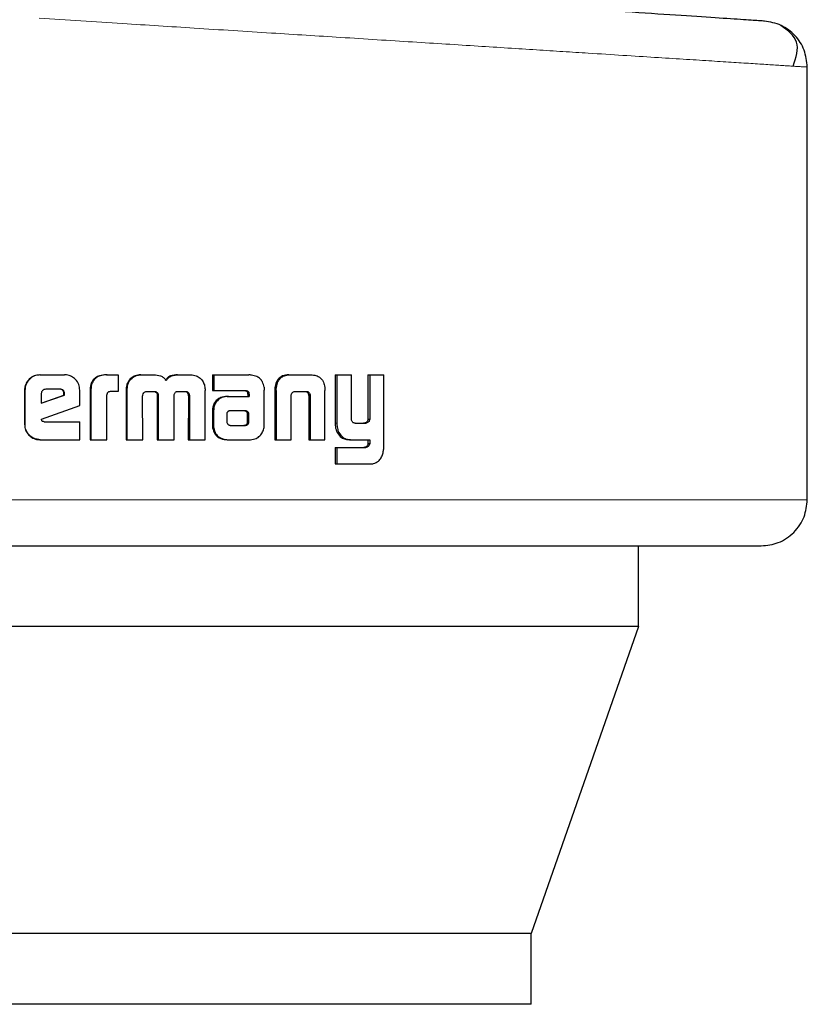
# Model space of a CAD drawing. Header units: millimetres. Extents: x 20 to 263, y 82 to 179.
# Tile 13 of 76: x 67.277 to 68.167, y 81.794 to 82.907. Entities that reach past the tile are written whole.
import ezdxf

# ---------------------------------------------------------------- set-up
doc = ezdxf.new("R2010")
doc.units = ezdxf.units.MM
doc.linetypes.add('PHANTOM', pattern=[12.7, 6.35, -1.27, 1.27, -1.27, 1.27, -1.27])

msp = doc.modelspace()

# ---------------------------------------------------------------- linework, layer by layer
at = {"color": 7, "linetype": 'Continuous', "lineweight": 25}
for p, q in [((68.1669, 82.3644), (68.1669, 82.8536)), ((67.2992, 82.5056), (67.2997, 82.5056)), ((67.2997, 82.5056), (67.3273, 82.5056)), ((67.3745, 82.5056), (67.3754, 82.5056)), ((67.3754, 82.5056), (67.3877, 82.5056)), ((67.3877, 82.5056), (67.3877, 82.487)), ((67.4133, 82.5056), (67.4143, 82.5056)), ((67.4143, 82.5056), (67.4281, 82.5056)), ((67.455, 82.5056), (67.4561, 82.5056)), ((67.4561, 82.5056), (67.4698, 82.5056)), ((67.4946, 82.5056), (67.4946, 82.488)), ((67.4946, 82.5056), (67.4959, 82.5056)), ((67.4959, 82.5056), (67.4959, 82.488)), ((67.4959, 82.5056), (67.5356, 82.5056)), ((67.5808, 82.5056), (67.5825, 82.5056)), ((67.5825, 82.5056), (67.6059, 82.5056)), ((67.6332, 82.5056), (67.6332, 82.4509)), ((67.6332, 82.5056), (67.6351, 82.5056)), ((67.6351, 82.5056), (67.6351, 82.4509)), ((67.6351, 82.5056), (67.6515, 82.5056)), ((67.6515, 82.4568), (67.6515, 82.5056)), ((67.6702, 82.5056), (67.6702, 82.4556)), ((67.6702, 82.5056), (67.6723, 82.5056)), ((67.6723, 82.5056), (67.6723, 82.4556)), ((67.6723, 82.5056), (67.6882, 82.5056)), ((67.6882, 82.4249), (67.6882, 82.5056)), ((67.4, 82.4979), (67.3991, 82.4979)), ((67.2821, 82.4883), (67.2821, 82.4496)), ((67.2821, 82.4883), (67.2825, 82.4883)), ((67.2825, 82.4883), (67.2825, 82.4496)), ((67.3009, 82.4844), (67.3009, 82.4735)), ((67.3221, 82.4893), (67.306, 82.4893)), ((67.3272, 82.4842), (67.3265, 82.4842)), ((67.3265, 82.4825), (67.3265, 82.4842)), ((67.3272, 82.4825), (67.3272, 82.4842)), ((67.3444, 82.4709), (67.3444, 82.4883)), ((67.3561, 82.4868), (67.3561, 82.4323)), ((67.3561, 82.4868), (67.3568, 82.4868)), ((67.3568, 82.4868), (67.3568, 82.4323)), ((67.3751, 82.4323), (67.3751, 82.4831)), ((67.3877, 82.487), (67.3798, 82.487)), ((67.3967, 82.488), (67.3967, 82.4323)), ((67.3967, 82.488), (67.3977, 82.488)), ((67.3977, 82.488), (67.3977, 82.4323)), ((67.4206, 82.487), (67.4293, 82.487)), ((67.4556, 82.487), (67.4634, 82.487)), ((67.4659, 82.4857), (67.4671, 82.4857)), ((67.486, 82.4323), (67.4861, 82.488)), ((67.4946, 82.488), (67.4959, 82.488)), ((67.4959, 82.488), (67.5321, 82.488)), ((67.5342, 82.4852), (67.5342, 82.4842)), ((67.5342, 82.4852), (67.5357, 82.4852)), ((67.5342, 82.4842), (67.5357, 82.4842)), ((67.5344, 82.4831), (67.5344, 82.4812)), ((67.5344, 82.4831), (67.5358, 82.4831)), ((67.5357, 82.4852), (67.5357, 82.4842)), ((67.5358, 82.4831), (67.5358, 82.4812)), ((67.553, 82.4496), (67.553, 82.4884)), ((67.5649, 82.4881), (67.5649, 82.4323)), ((67.5651, 82.4915), (67.5667, 82.4915)), ((67.5665, 82.4881), (67.5665, 82.4323)), ((67.5835, 82.4323), (67.5835, 82.483)), ((67.589, 82.487), (67.5995, 82.487)), ((67.6031, 82.483), (67.6048, 82.483)), ((67.6214, 82.4915), (67.6216, 82.4881)), ((67.6216, 82.4323), (67.6216, 82.4881)), ((67.3009, 82.4735), (67.3272, 82.4825)), ((67.3009, 82.4737), (67.3265, 82.4825)), ((67.3272, 82.4825), (67.3265, 82.4825)), ((67.4157, 82.4323), (67.4155, 82.4815)), ((67.4321, 82.4823), (67.4321, 82.4323)), ((67.4321, 82.4823), (67.4332, 82.4823)), ((67.4332, 82.4823), (67.4332, 82.4323)), ((67.4511, 82.4323), (67.4511, 82.4823)), ((67.4672, 82.4815), (67.467, 82.4323)), ((67.4672, 82.4815), (67.4684, 82.4815)), ((67.4684, 82.4815), (67.4683, 82.4323)), ((67.5112, 82.4812), (67.5126, 82.4812)), ((67.5126, 82.4812), (67.5358, 82.4812)), ((67.6032, 82.4819), (67.6032, 82.4323)), ((67.605, 82.4819), (67.605, 82.4323)), ((67.3011, 82.4555), (67.3444, 82.4709)), ((67.4943, 82.4638), (67.4943, 82.4489)), ((67.4957, 82.4638), (67.4957, 82.4489)), ((67.5106, 82.4613), (67.5106, 82.4602)), ((67.514, 82.465), (67.5133, 82.4648)), ((67.5151, 82.465), (67.514, 82.465)), ((67.5311, 82.465), (67.5151, 82.465)), ((67.5342, 82.4527), (67.5341, 82.4608)), ((67.5356, 82.4608), (67.5341, 82.4608)), ((67.5357, 82.4527), (67.5356, 82.4608)), ((67.2821, 82.4496), (67.2825, 82.4496)), ((67.3043, 82.4527), (67.3444, 82.4527)), ((67.3444, 82.4323), (67.3444, 82.4527)), ((67.5106, 82.4602), (67.5107, 82.4526)), ((67.5347, 82.4499), (67.5332, 82.4499)), ((67.5357, 82.4527), (67.5342, 82.4527)), ((67.6558, 82.4509), (67.6673, 82.4509)), ((67.6663, 82.4511), (67.6683, 82.4511)), ((67.6702, 82.4556), (67.6723, 82.4556)), ((67.4943, 82.4489), (67.4957, 82.4489)), ((67.4946, 82.4456), (67.4959, 82.4456)), ((67.515, 82.4484), (67.5298, 82.4485)), ((67.5152, 82.4484), (67.5312, 82.4485)), ((67.5312, 82.4485), (67.5298, 82.4485)), ((67.6354, 82.4406), (67.6373, 82.4406)), ((67.2997, 82.4323), (67.2992, 82.4323)), ((67.2997, 82.4323), (67.3444, 82.4323)), ((67.3561, 82.4323), (67.3568, 82.4323)), ((67.3568, 82.4323), (67.3751, 82.4323)), ((67.3967, 82.4323), (67.3977, 82.4323)), ((67.3977, 82.4323), (67.4157, 82.4323)), ((67.4321, 82.4323), (67.4332, 82.4323)), ((67.4332, 82.4323), (67.4511, 82.4323)), ((67.467, 82.4323), (67.4683, 82.4323)), ((67.4683, 82.4323), (67.486, 82.4323)), ((67.512, 82.4323), (67.5134, 82.4323)), ((67.5134, 82.4323), (67.5374, 82.4323)), ((67.5649, 82.4323), (67.5665, 82.4323)), ((67.5665, 82.4323), (67.5835, 82.4323)), ((67.6032, 82.4323), (67.605, 82.4323)), ((67.605, 82.4323), (67.6216, 82.4323)), ((67.6494, 82.4323), (67.6513, 82.4323)), ((67.6513, 82.4323), (67.6723, 82.4323)), ((67.6702, 82.4323), (67.6702, 82.428)), ((67.6702, 82.428), (67.6723, 82.428)), ((67.6723, 82.4323), (67.6723, 82.428)), ((67.6332, 82.4236), (67.6332, 82.405)), ((67.6332, 82.4236), (67.6351, 82.4236)), ((67.6351, 82.4236), (67.6351, 82.405)), ((67.6351, 82.4236), (67.6677, 82.4236)), ((67.6332, 82.405), (67.6351, 82.405)), ((67.6351, 82.405), (67.6731, 82.405)), ((67.976, 82.221), (67.976, 82.3123)), ((67.976, 82.221), (66.4399, 82.221)), ((67.976, 82.221), (67.8546, 81.874)), ((67.8546, 81.874), (66.5809, 81.874)), ((67.8546, 81.794), (67.8546, 81.874)), ((67.8546, 81.794), (66.5809, 81.794))]:
    msp.add_line(p, q, dxfattribs=at)
at = {"color": 8, "linetype": 'PHANTOM', "lineweight": 18}
for p, q in [((67.5665, 82.4881), (67.5649, 82.4881)), ((67.6032, 82.4819), (67.605, 82.4819)), ((67.4943, 82.4638), (67.4957, 82.4638)), ((67.532, 82.4645), (67.5334, 82.4645)), ((67.6332, 82.4509), (67.6351, 82.4509)), ((67.6666, 82.4237), (67.6686, 82.4237)), ((68.1669, 82.3644), (67.1606, 82.3644))]:
    msp.add_line(p, q, dxfattribs=at)
at = {"color": 7, "linetype": 'Continuous', "lineweight": 25}
for points, knots in [([(68.1183, 82.9055), (68.117, 82.9056), (68.1144, 82.9058), (68.0933, 82.9072), (68.0599, 82.9094), (68.0134, 82.9125), (67.955, 82.9165), (67.8852, 82.9211), (67.8052, 82.9265), (67.716, 82.9325), (67.619, 82.939), (67.5155, 82.9459), (67.4071, 82.9532), (67.3322, 82.9582), (67.2947, 82.9607)], [0, 0, 0, 0, 0.083265, 0.166495, 0.249769, 0.333064, 0.416337, 0.499665, 0.583022, 0.66636, 0.749751, 0.833168, 0.916563, 1, 1, 1, 1]), ([(68.1669, 82.8536), (68.1662, 82.8601), (68.1647, 82.8732), (68.1537, 82.8899), (68.1377, 82.9021), (68.1248, 82.9044), (68.1183, 82.9055)], [0, 0, 0, 0, 0.249989, 0.49999, 0.750008, 1, 1, 1, 1]), ([(68.1508, 82.8546), (68.154, 82.8643), (68.1603, 82.8835), (68.1448, 82.8949), (68.1371, 82.9006)], [0, 0, 0, 0, 0.503796, 1, 1, 1, 1]), ([(67.2992, 82.5056), (67.297, 82.5054), (67.2926, 82.505), (67.2873, 82.5012), (67.2836, 82.4964), (67.2822, 82.4918), (67.2821, 82.4891), (67.2821, 82.4883)], [0, 0, 0, 0, 0.241692, 0.484936, 0.698286, 0.91758, 1, 1, 1, 1]), ([(67.2997, 82.5056), (67.2975, 82.5054), (67.2931, 82.505), (67.2878, 82.5012), (67.284, 82.4963), (67.2826, 82.4917), (67.2826, 82.489), (67.2825, 82.4883)], [0, 0, 0, 0, 0.242849, 0.487168, 0.701528, 0.919939, 1, 1, 1, 1]), ([(67.3444, 82.4883), (67.3442, 82.4905), (67.3437, 82.495), (67.34, 82.5004), (67.3352, 82.5041), (67.3307, 82.5055), (67.328, 82.5056), (67.3273, 82.5056)], [0, 0, 0, 0, 0.242787, 0.487075, 0.700937, 0.920391, 1, 1, 1, 1]), ([(67.3745, 82.5056), (67.3719, 82.5055), (67.3676, 82.5053), (67.3622, 82.5026), (67.3588, 82.4991), (67.3564, 82.4937), (67.3562, 82.4895), (67.3561, 82.4868)], [0, 0, 0, 0, 0.264661, 0.427037, 0.590435, 0.738842, 1, 1, 1, 1]), ([(67.3754, 82.5056), (67.3727, 82.5055), (67.3684, 82.5052), (67.3629, 82.5026), (67.3596, 82.499), (67.3572, 82.4937), (67.357, 82.4895), (67.3568, 82.4868)], [0, 0, 0, 0, 0.266753, 0.429116, 0.592597, 0.741003, 1, 1, 1, 1]), ([(67.4133, 82.5056), (67.4111, 82.5055), (67.4073, 82.5051), (67.4022, 82.5022), (67.4001, 82.4994), (67.3991, 82.4979)], [0, 0, 0, 0, 0.383984, 0.690352, 1, 1, 1, 1]), ([(67.4, 82.4979), (67.4015, 82.4998), (67.4041, 82.5031), (67.4094, 82.5054), (67.4128, 82.5056), (67.4143, 82.5056)], [0, 0, 0, 0, 0.406397, 0.724525, 1, 1, 1, 1]), ([(67.4281, 82.5056), (67.4308, 82.5055), (67.4347, 82.5053), (67.4394, 82.5027), (67.4413, 82.5006), (67.4421, 82.4993), (67.4422, 82.4992)], [0, 0, 0, 0, 0.4832206, 0.7259706, 0.9700123, 1, 1, 1, 1]), ([(67.455, 82.5056), (67.4523, 82.5055), (67.4483, 82.5053), (67.4434, 82.5026), (67.4419, 82.5003), (67.4411, 82.4992)], [0, 0, 0, 0, 0.500227, 0.750101, 1, 1, 1, 1]), ([(67.4422, 82.4992), (67.443, 82.5003), (67.4445, 82.5026), (67.4494, 82.5053), (67.4535, 82.5055), (67.4561, 82.5056)], [0, 0, 0, 0, 0.249545, 0.499461, 1, 1, 1, 1]), ([(67.4698, 82.5056), (67.4719, 82.5055), (67.4757, 82.5051), (67.4807, 82.5022), (67.4828, 82.4994), (67.4838, 82.4979)], [0, 0, 0, 0, 0.385477, 0.692125, 1, 1, 1, 1]), ([(67.5386, 82.5054), (67.5381, 82.5054), (67.5371, 82.5056), (67.5361, 82.5056), (67.5356, 82.5056)], [0, 0, 0, 0, 0.4997989, 1, 1, 1, 1]), ([(67.5527, 82.4916), (67.5523, 82.4937), (67.5515, 82.4973), (67.5484, 82.5014), (67.5442, 82.5043), (67.5407, 82.5049), (67.5386, 82.5054)], [0, 0, 0, 0, 0.282978, 0.488418, 0.693638, 1, 1, 1, 1]), ([(67.5808, 82.5056), (67.5784, 82.5055), (67.5745, 82.5052), (67.5698, 82.5022), (67.5668, 82.4982), (67.5656, 82.4944), (67.5652, 82.492), (67.5651, 82.4915)], [0, 0, 0, 0, 0.328204, 0.51589, 0.703935, 0.942652, 1, 1, 1, 1]), ([(67.5667, 82.4915), (67.5672, 82.4937), (67.5679, 82.4973), (67.5708, 82.5016), (67.5748, 82.5045), (67.5789, 82.5055), (67.5816, 82.5056), (67.5825, 82.5056)], [0, 0, 0, 0, 0.259925, 0.447469, 0.635318, 0.880753, 1, 1, 1, 1]), ([(67.6059, 82.5056), (67.6078, 82.5055), (67.6106, 82.5054), (67.6141, 82.504), (67.6164, 82.5024), (67.6184, 82.5002), (67.6204, 82.4966), (67.621, 82.4936), (67.6214, 82.4915)], [0, 0, 0, 0, 0.250366, 0.375648, 0.500759, 0.622451, 0.750733, 1, 1, 1, 1]), ([(67.3991, 82.4979), (67.3985, 82.4967), (67.3974, 82.4946), (67.3968, 82.4912), (67.3968, 82.4891), (67.3967, 82.488)], [0, 0, 0, 0, 0.391673, 0.692683, 1, 1, 1, 1]), ([(67.4, 82.4979), (67.3994, 82.4967), (67.3983, 82.4946), (67.3978, 82.4912), (67.3977, 82.4891), (67.3977, 82.488)], [0, 0, 0, 0, 0.395671, 0.694697, 1, 1, 1, 1]), ([(67.4838, 82.4979), (67.4845, 82.4964), (67.4856, 82.494), (67.486, 82.4906), (67.4861, 82.4889), (67.4861, 82.488)], [0, 0, 0, 0, 0.499115, 0.749474, 1, 1, 1, 1]), ([(67.306, 82.4893), (67.3053, 82.4893), (67.304, 82.4891), (67.3023, 82.4879), (67.3012, 82.4864), (67.3009, 82.4851), (67.3009, 82.4845), (67.3009, 82.4844)], [0, 0, 0, 0, 0.271666, 0.519028, 0.755315, 0.965046, 1, 1, 1, 1]), ([(67.3265, 82.4842), (67.3264, 82.4851), (67.3263, 82.4864), (67.3254, 82.488), (67.3244, 82.4888), (67.3231, 82.4893), (67.3221, 82.4893), (67.3215, 82.4893)], [0, 0, 0, 0, 0.317618, 0.474571, 0.631964, 0.786532, 1, 1, 1, 1]), ([(67.3272, 82.4842), (67.3271, 82.485), (67.327, 82.4862), (67.3263, 82.4877), (67.3253, 82.4886), (67.3239, 82.4893), (67.3228, 82.4893), (67.3221, 82.4893)], [0, 0, 0, 0, 0.2732984, 0.4361286, 0.6007619, 0.7494349, 1, 1, 1, 1]), ([(67.3798, 82.487), (67.3792, 82.4869), (67.3779, 82.4867), (67.3764, 82.486), (67.3755, 82.4849), (67.3752, 82.4839), (67.3751, 82.4833), (67.3751, 82.4831)], [0, 0, 0, 0, 0.278837, 0.561551, 0.734947, 0.908891, 1, 1, 1, 1]), ([(67.4155, 82.4815), (67.4155, 82.4816), (67.4155, 82.4818), (67.4156, 82.4822), (67.4156, 82.4825), (67.4156, 82.4827)], [0, 0, 0, 0, 0.260047, 0.51934, 1, 1, 1, 1]), ([(67.4156, 82.4827), (67.4159, 82.4836), (67.4163, 82.4849), (67.4176, 82.4863), (67.419, 82.4869), (67.4201, 82.487), (67.4206, 82.487)], [0, 0, 0, 0, 0.369253, 0.567647, 0.766376, 1, 1, 1, 1]), ([(67.4283, 82.487), (67.4289, 82.4868), (67.43, 82.4865), (67.4312, 82.4854), (67.4319, 82.4841), (67.432, 82.4831), (67.4321, 82.4824), (67.4321, 82.4823)], [0, 0, 0, 0, 0.326565, 0.527652, 0.729297, 0.942476, 1, 1, 1, 1]), ([(67.4293, 82.487), (67.43, 82.4868), (67.4311, 82.4865), (67.4323, 82.4854), (67.433, 82.4841), (67.4331, 82.4831), (67.4331, 82.4825), (67.4332, 82.4823)], [0, 0, 0, 0, 0.326425, 0.527463, 0.728754, 0.941245, 1, 1, 1, 1]), ([(67.4511, 82.4823), (67.4511, 82.483), (67.4512, 82.4842), (67.4521, 82.4855), (67.453, 82.4863), (67.4536, 82.4866), (67.4538, 82.4867)], [0, 0, 0, 0, 0.369279, 0.615179, 0.860568, 1, 1, 1, 1]), ([(67.4538, 82.4867), (67.454, 82.4867), (67.4544, 82.4868), (67.455, 82.487), (67.4554, 82.487), (67.4556, 82.487)], [0, 0, 0, 0, 0.34085, 0.668709, 1, 1, 1, 1]), ([(67.4622, 82.487), (67.4627, 82.487), (67.4637, 82.487), (67.465, 82.4866), (67.4656, 82.486), (67.4659, 82.4857)], [0, 0, 0, 0, 0.380122, 0.699919, 1, 1, 1, 1]), ([(67.4634, 82.487), (67.4639, 82.487), (67.4648, 82.487), (67.4661, 82.4866), (67.4668, 82.486), (67.4671, 82.4857)], [0, 0, 0, 0, 0.344289, 0.692435, 1, 1, 1, 1]), ([(67.4659, 82.4857), (67.4662, 82.4852), (67.4669, 82.4843), (67.4671, 82.4827), (67.4672, 82.4818), (67.4672, 82.4815)], [0, 0, 0, 0, 0.3652675, 0.8147989, 1, 1, 1, 1]), ([(67.4671, 82.4857), (67.4674, 82.4853), (67.4681, 82.4843), (67.4683, 82.4827), (67.4684, 82.4818), (67.4684, 82.4815)], [0, 0, 0, 0, 0.364832, 0.811976, 1, 1, 1, 1]), ([(67.5306, 82.488), (67.5313, 82.4878), (67.5325, 82.4876), (67.5336, 82.4866), (67.5341, 82.4859), (67.5342, 82.4854), (67.5342, 82.4852)], [0, 0, 0, 0, 0.479905, 0.712115, 0.875447, 1, 1, 1, 1]), ([(67.5321, 82.488), (67.5325, 82.4879), (67.5333, 82.4877), (67.5344, 82.4872), (67.5352, 82.4865), (67.5356, 82.4858), (67.5357, 82.4854), (67.5357, 82.4852)], [0, 0, 0, 0, 0.267583, 0.538079, 0.722236, 0.870282, 1, 1, 1, 1]), ([(67.5342, 82.4842), (67.5342, 82.484), (67.5343, 82.4838), (67.5344, 82.4835), (67.5344, 82.4832), (67.5344, 82.4831)], [0, 0, 0, 0, 0.356454, 0.67595, 1, 1, 1, 1]), ([(67.5357, 82.4842), (67.5357, 82.484), (67.5358, 82.4838), (67.5358, 82.4835), (67.5358, 82.4832), (67.5358, 82.4831)], [0, 0, 0, 0, 0.3555941, 0.6755132, 1, 1, 1, 1]), ([(67.5527, 82.4916), (67.5528, 82.4913), (67.5529, 82.4907), (67.5529, 82.4896), (67.553, 82.4888), (67.553, 82.4884)], [0, 0, 0, 0, 0.308521, 0.616912, 1, 1, 1, 1]), ([(67.5651, 82.4915), (67.5651, 82.491), (67.5649, 82.4898), (67.5649, 82.4887), (67.5649, 82.4881)], [0, 0, 0, 0, 0.500046, 1, 1, 1, 1]), ([(67.5665, 82.4881), (67.5665, 82.4885), (67.5665, 82.4891), (67.5666, 82.4903), (67.5667, 82.4911), (67.5667, 82.4915)], [0, 0, 0, 0, 0.292051, 0.584175, 1, 1, 1, 1]), ([(67.5835, 82.483), (67.5837, 82.4836), (67.5839, 82.4847), (67.5848, 82.4859), (67.5861, 82.4867), (67.5875, 82.487), (67.5886, 82.487), (67.589, 82.487)], [0, 0, 0, 0, 0.2380006, 0.4036757, 0.5679449, 0.8417024, 1, 1, 1, 1]), ([(67.5977, 82.487), (67.5986, 82.487), (67.5999, 82.4869), (67.6015, 82.4861), (67.6025, 82.4851), (67.6029, 82.4839), (67.603, 82.4832), (67.6031, 82.483)], [0, 0, 0, 0, 0.3451725, 0.5393468, 0.7354757, 0.9070115, 1, 1, 1, 1]), ([(67.5995, 82.487), (67.6001, 82.487), (67.6012, 82.487), (67.6028, 82.4864), (67.604, 82.4854), (67.6046, 82.4843), (67.6048, 82.4834), (67.6048, 82.483)], [0, 0, 0, 0, 0.2477769, 0.4975846, 0.6725046, 0.8481808, 1, 1, 1, 1]), ([(67.6031, 82.483), (67.6031, 82.4829), (67.6032, 82.4826), (67.6032, 82.4823), (67.6032, 82.482), (67.6032, 82.4819)], [0, 0, 0, 0, 0.35662, 0.675581, 1, 1, 1, 1]), ([(67.6048, 82.483), (67.6049, 82.4829), (67.6049, 82.4826), (67.605, 82.4823), (67.605, 82.482), (67.605, 82.4819)], [0, 0, 0, 0, 0.3600188, 0.677349, 1, 1, 1, 1]), ([(67.5112, 82.4812), (67.5086, 82.481), (67.5045, 82.4807), (67.4994, 82.4776), (67.4963, 82.4737), (67.4946, 82.4689), (67.4944, 82.4656), (67.4943, 82.4638)], [0, 0, 0, 0, 0.28647, 0.465507, 0.644764, 0.814129, 1, 1, 1, 1]), ([(67.5126, 82.4812), (67.51, 82.481), (67.5058, 82.4807), (67.5007, 82.4775), (67.4976, 82.4737), (67.4959, 82.4689), (67.4957, 82.4656), (67.4957, 82.4638)], [0, 0, 0, 0, 0.288832, 0.467675, 0.646781, 0.816011, 1, 1, 1, 1]), ([(67.5133, 82.4648), (67.513, 82.4647), (67.5124, 82.4646), (67.5116, 82.464), (67.511, 82.4631), (67.5107, 82.4621), (67.5106, 82.4614), (67.5106, 82.4613)], [0, 0, 0, 0, 0.216568, 0.400309, 0.583378, 0.901254, 1, 1, 1, 1]), ([(67.532, 82.4645), (67.5316, 82.4647), (67.5311, 82.4649), (67.5303, 82.465), (67.5298, 82.465), (67.5296, 82.465)], [0, 0, 0, 0, 0.436794, 0.717433, 1, 1, 1, 1]), ([(67.5334, 82.4645), (67.5331, 82.4647), (67.5326, 82.4649), (67.5317, 82.465), (67.5313, 82.465), (67.5311, 82.465)], [0, 0, 0, 0, 0.435756, 0.716091, 1, 1, 1, 1]), ([(67.5341, 82.4608), (67.5341, 82.4613), (67.5341, 82.4619), (67.5339, 82.4627), (67.5336, 82.4634), (67.5329, 82.4639), (67.5323, 82.4643), (67.532, 82.4645)], [0, 0, 0, 0, 0.263675, 0.411914, 0.516365, 0.740673, 1, 1, 1, 1]), ([(67.5356, 82.4608), (67.5356, 82.4613), (67.5355, 82.4619), (67.5354, 82.4627), (67.5351, 82.4634), (67.5344, 82.4639), (67.5338, 82.4643), (67.5334, 82.4645)], [0, 0, 0, 0, 0.263208, 0.410889, 0.51454, 0.737485, 1, 1, 1, 1]), ([(67.2821, 82.4496), (67.2823, 82.4474), (67.2827, 82.4429), (67.2865, 82.4375), (67.2914, 82.4338), (67.2958, 82.4324), (67.2985, 82.4324), (67.2992, 82.4323)], [0, 0, 0, 0, 0.245136, 0.492076, 0.70312, 0.921826, 1, 1, 1, 1]), ([(67.2997, 82.4323), (67.2975, 82.4326), (67.293, 82.433), (67.2877, 82.4368), (67.2839, 82.4418), (67.2826, 82.4463), (67.2826, 82.4489), (67.2825, 82.4496)], [0, 0, 0, 0, 0.246569, 0.494833, 0.706881, 0.924828, 1, 1, 1, 1]), ([(67.3043, 82.4527), (67.3037, 82.4527), (67.303, 82.4527), (67.3021, 82.4531), (67.3017, 82.4535), (67.3013, 82.4542), (67.3012, 82.455), (67.3011, 82.4555)], [0, 0, 0, 0, 0.335214, 0.463154, 0.562419, 0.662505, 1, 1, 1, 1]), ([(67.5107, 82.4526), (67.5107, 82.4523), (67.5108, 82.4515), (67.5112, 82.4507), (67.5115, 82.4503), (67.5116, 82.4502)], [0, 0, 0, 0, 0.394489, 0.86065, 1, 1, 1, 1]), ([(67.5116, 82.4502), (67.5119, 82.4498), (67.5125, 82.4492), (67.5135, 82.4488), (67.514, 82.4486), (67.5143, 82.4486)], [0, 0, 0, 0, 0.467724, 0.730787, 1, 1, 1, 1]), ([(67.5298, 82.4485), (67.5302, 82.4485), (67.5311, 82.4486), (67.5323, 82.449), (67.5329, 82.4496), (67.5332, 82.4499)], [0, 0, 0, 0, 0.33897, 0.681283, 1, 1, 1, 1]), ([(67.5312, 82.4485), (67.5317, 82.4485), (67.5325, 82.4486), (67.5338, 82.449), (67.5344, 82.4496), (67.5347, 82.4499)], [0, 0, 0, 0, 0.340587, 0.682466, 1, 1, 1, 1]), ([(67.5332, 82.4499), (67.5334, 82.4502), (67.5338, 82.4507), (67.5341, 82.4517), (67.5342, 82.4524), (67.5342, 82.4527)], [0, 0, 0, 0, 0.332677, 0.667513, 1, 1, 1, 1]), ([(67.5347, 82.4499), (67.5349, 82.4502), (67.5352, 82.4507), (67.5356, 82.4517), (67.5357, 82.4524), (67.5357, 82.4527)], [0, 0, 0, 0, 0.3327296, 0.6674129, 1, 1, 1, 1]), ([(67.5527, 82.4462), (67.5528, 82.4465), (67.5529, 82.4471), (67.553, 82.4483), (67.553, 82.4491), (67.553, 82.4496)], [0, 0, 0, 0, 0.294851, 0.589852, 1, 1, 1, 1]), ([(67.6332, 82.4509), (67.6332, 82.4496), (67.6333, 82.4472), (67.634, 82.4436), (67.6349, 82.4417), (67.6354, 82.4406)], [0, 0, 0, 0, 0.372653, 0.679158, 1, 1, 1, 1]), ([(67.6351, 82.4509), (67.6351, 82.4496), (67.6352, 82.4472), (67.6359, 82.4436), (67.6368, 82.4416), (67.6373, 82.4406)], [0, 0, 0, 0, 0.376241, 0.681001, 1, 1, 1, 1]), ([(67.6558, 82.4509), (67.6552, 82.451), (67.6542, 82.4511), (67.653, 82.4518), (67.6521, 82.453), (67.6516, 82.4547), (67.6515, 82.456), (67.6515, 82.4568)], [0, 0, 0, 0, 0.23158, 0.387081, 0.542852, 0.744883, 1, 1, 1, 1]), ([(67.6663, 82.4511), (67.6662, 82.451), (67.666, 82.451), (67.6656, 82.4509), (67.6654, 82.4509), (67.6653, 82.4509)], [0, 0, 0, 0, 0.3582682, 0.6795475, 1, 1, 1, 1]), ([(67.6702, 82.4556), (67.6701, 82.4549), (67.6698, 82.4537), (67.6689, 82.4523), (67.6677, 82.4514), (67.6668, 82.4512), (67.6663, 82.4511)], [0, 0, 0, 0, 0.313446, 0.530265, 0.747801, 1, 1, 1, 1]), ([(67.6683, 82.4511), (67.6682, 82.451), (67.668, 82.451), (67.6676, 82.4509), (67.6674, 82.4509), (67.6673, 82.4509)], [0, 0, 0, 0, 0.361138, 0.680974, 1, 1, 1, 1]), ([(67.6723, 82.4556), (67.6721, 82.4549), (67.6719, 82.4537), (67.671, 82.4524), (67.6698, 82.4515), (67.6688, 82.4512), (67.6683, 82.4511)], [0, 0, 0, 0, 0.292448, 0.511423, 0.731118, 1, 1, 1, 1]), ([(67.4943, 82.4489), (67.4943, 82.4483), (67.4944, 82.4472), (67.4945, 82.4462), (67.4946, 82.4456)], [0, 0, 0, 0, 0.500033, 1, 1, 1, 1]), ([(67.4946, 82.4456), (67.4952, 82.4433), (67.4962, 82.4394), (67.5, 82.4355), (67.5048, 82.4329), (67.509, 82.4324), (67.5117, 82.4323), (67.512, 82.4323)], [0, 0, 0, 0, 0.282998, 0.470392, 0.656809, 0.960239, 1, 1, 1, 1]), ([(67.4957, 82.4489), (67.4957, 82.4486), (67.4957, 82.4479), (67.4957, 82.4468), (67.4958, 82.446), (67.4959, 82.4456)], [0, 0, 0, 0, 0.304899, 0.609868, 1, 1, 1, 1]), ([(67.4959, 82.4456), (67.4965, 82.4433), (67.4975, 82.4394), (67.5013, 82.4355), (67.5062, 82.4329), (67.5104, 82.4324), (67.5131, 82.4323), (67.5134, 82.4323)], [0, 0, 0, 0, 0.281043, 0.468261, 0.654713, 0.958927, 1, 1, 1, 1]), ([(67.5143, 82.4486), (67.5144, 82.4485), (67.5146, 82.4485), (67.5149, 82.4484), (67.5151, 82.4484), (67.5152, 82.4484)], [0, 0, 0, 0, 0.3623604, 0.6800656, 1, 1, 1, 1]), ([(67.5374, 82.4323), (67.5396, 82.4326), (67.5435, 82.433), (67.5482, 82.4365), (67.5514, 82.4409), (67.5523, 82.4444), (67.5527, 82.4462)], [0, 0, 0, 0, 0.296742, 0.534201, 0.771613, 1, 1, 1, 1]), ([(67.6354, 82.4406), (67.6369, 82.4385), (67.6394, 82.4348), (67.6447, 82.4325), (67.6478, 82.4324), (67.6494, 82.4323)], [0, 0, 0, 0, 0.429355, 0.716133, 1, 1, 1, 1]), ([(67.6373, 82.4406), (67.6388, 82.4384), (67.6413, 82.4347), (67.6467, 82.4325), (67.6498, 82.4324), (67.6513, 82.4323)], [0, 0, 0, 0, 0.432464, 0.722711, 1, 1, 1, 1]), ([(67.6702, 82.428), (67.6701, 82.4273), (67.6698, 82.4261), (67.6687, 82.4247), (67.6677, 82.424), (67.6669, 82.4238), (67.6666, 82.4237)], [0, 0, 0, 0, 0.352888, 0.59008, 0.826479, 1, 1, 1, 1]), ([(67.6723, 82.428), (67.6721, 82.4274), (67.6719, 82.4262), (67.6709, 82.4249), (67.6698, 82.4241), (67.669, 82.4238), (67.6686, 82.4237)], [0, 0, 0, 0, 0.316064, 0.554785, 0.792902, 1, 1, 1, 1]), ([(67.6666, 82.4237), (67.6665, 82.4237), (67.6663, 82.4236), (67.666, 82.4236), (67.6658, 82.4236), (67.6657, 82.4236)], [0, 0, 0, 0, 0.352382, 0.674584, 1, 1, 1, 1]), ([(67.6686, 82.4237), (67.6685, 82.4237), (67.6683, 82.4236), (67.668, 82.4236), (67.6678, 82.4236), (67.6677, 82.4236)], [0, 0, 0, 0, 0.3506625, 0.6718586, 1, 1, 1, 1]), ([(67.6764, 82.4054), (67.6784, 82.4061), (67.6817, 82.4074), (67.6852, 82.4117), (67.6872, 82.4163), (67.6877, 82.4196), (67.6879, 82.4213)], [0, 0, 0, 0, 0.316526, 0.546965, 0.77631, 1, 1, 1, 1]), ([(67.6879, 82.4213), (67.688, 82.4216), (67.6881, 82.4223), (67.6882, 82.4235), (67.6882, 82.4244), (67.6882, 82.4249)], [0, 0, 0, 0, 0.275189, 0.550413, 1, 1, 1, 1]), ([(67.6731, 82.405), (67.6734, 82.405), (67.674, 82.405), (67.6751, 82.4051), (67.6759, 82.4052), (67.6764, 82.4054)], [0, 0, 0, 0, 0.259603, 0.520758, 1, 1, 1, 1]), ([(68.1148, 82.3123), (68.1214, 82.313), (68.1314, 82.3141), (68.1436, 82.3206), (68.1519, 82.3273), (68.1586, 82.3357), (68.1651, 82.3478), (68.1662, 82.3578), (68.1669, 82.3644)], [0, 0, 0, 0, 0.239448, 0.368339, 0.500004, 0.631646, 0.760551, 1, 1, 1, 1]), ([(67.1606, 82.3123), (67.1888, 82.3123), (67.2471, 82.3123), (67.3367, 82.3123), (67.4317, 82.3123), (67.5313, 82.3123), (67.6343, 82.3123), (67.7278, 82.3123), (67.8105, 82.3123), (67.8819, 82.3123), (67.9475, 82.3123), (68.005, 82.3123), (68.0525, 82.3123), (68.0878, 82.3123), (68.1105, 82.3123), (68.1134, 82.3123), (68.1148, 82.3123)], [0, 0, 0, 0, 0.056512, 0.116769, 0.180701, 0.251724, 0.328021, 0.409682, 0.474925, 0.543226, 0.614384, 0.688111, 0.764031, 0.841683, 0.920535, 1, 1, 1, 1])]:
    msp.add_open_spline(points, degree=3, knots=knots, dxfattribs=at)
at = {"color": 8, "linetype": 'PHANTOM', "lineweight": 18}
msp.add_open_spline([(67.2984, 82.9088), (67.3299, 82.9068), (67.3893, 82.903), (67.477, 82.8974), (67.5596, 82.8922), (67.6423, 82.8869), (67.7206, 82.882), (67.7946, 82.8773), (67.8608, 82.873), (67.9289, 82.8687), (67.9958, 82.8645), (68.0571, 82.8606), (68.1056, 82.8575), (68.1406, 82.8552), (68.1628, 82.8538), (68.1655, 82.8537), (68.1669, 82.8536)], degree=3, knots=[0, 0, 0, 0, 0.066618, 0.125141, 0.189874, 0.250254, 0.316304, 0.380007, 0.44136, 0.500367, 0.585654, 0.668945, 0.75024, 0.834102, 0.917354, 1, 1, 1, 1], dxfattribs=at)

doc.saveas('drawing.dxf')
